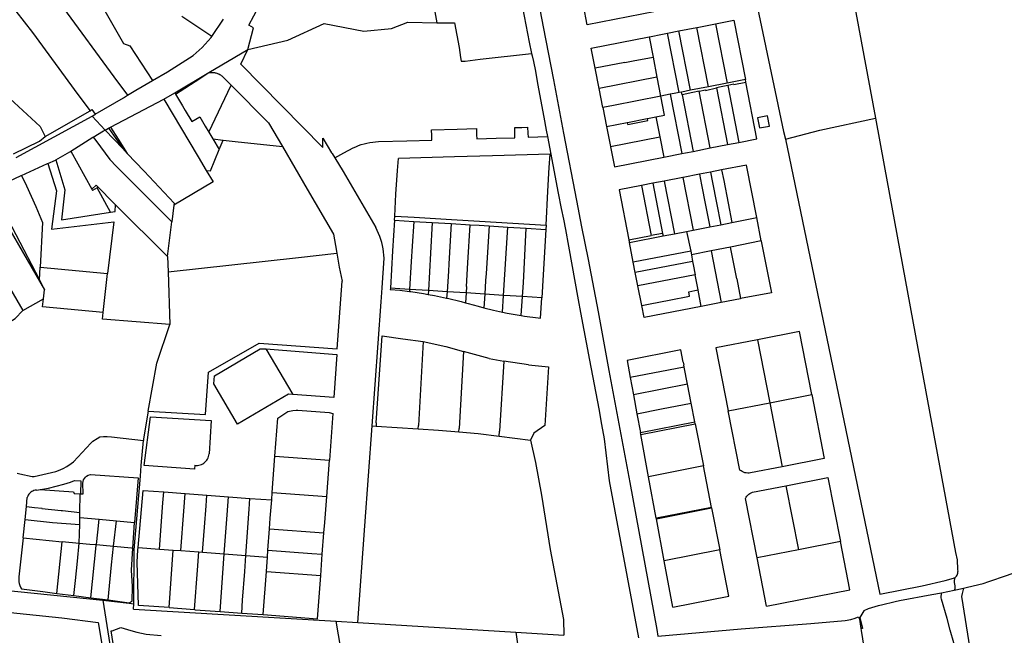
# Model space of a CAD drawing. Header units: inches. Extents: x 210911 to 224988, y 571697 to 586201.
# Tile 22 of 256: x 214262 to 214722, y 573428 to 573715. Entities that reach past the tile are written whole.
import ezdxf

# ---------------------------------------------------------------- set-up
doc = ezdxf.new("R2010")
doc.units = ezdxf.units.IN
doc.header["$MEASUREMENT"] = 0

msp = doc.modelspace()

# ---------------------------------------------------------------- linework, layer by layer
for points in [[(214480.669, 573807.131), (214486.493, 573776.682), (214489.183, 573762.581), (214491.674, 573750.38), (214495.162, 573731.579), (214497.952, 573717.078), (214500.344, 573704.877), (214501.46, 573699.651)], [(214489.761, 573801.622), (214498.977, 573753.671), (214506.848, 573712.068), (214511.731, 573687.266), (214516.415, 573662.365), (214522.394, 573630.963), (214524.724, 573618.648)], [(214643.729, 573768.218), (214662.115, 573669.408)], [(214448.51, 573762.582), (214457.157, 573713.99)], [(214598.802, 573760.132), (214600.769, 573750.856), (214608.245, 573715.053), (214619.109, 573663.148), (214620.029, 573659.563)], [(214368.913, 573701.555), (214371.487, 573711.671), (214369.364, 573712.79), (214373.968, 573721.532), (214377.605, 573730.861), (214380.636, 573740.351), (214381.155, 573744.318)], [(214559.381, 573719.207), (214527.485, 573712.971), (214525.705, 573722.048)], [(214260.521, 573719.449), (214268.292, 573709.36)], [(214282.854, 573720.813), (214306.342, 573688.756), (214312.619, 573680.16)], [(214302.104, 573719.471), (214310.808, 573704.253), (214313.699, 573703.131), (214324.345, 573687.029)], [(214352.015, 573707.487), (214338.124, 573716.96)], [(214352.015, 573707.487), (214357.448, 573715.614)], [(214368.913, 573701.555), (214387.626, 573705.884), (214404.617, 573713.569), (214423.089, 573710.101), (214435.987, 573711.221), (214443.642, 573714.204), (214457.157, 573713.99)], [(214457.157, 573713.99), (214465.386, 573713.859)], [(214465.386, 573713.859), (214467.665, 573702.347), (214468.211, 573697.673), (214468.481, 573695.984)], [(214570.249, 573710.147), (214578.708, 573711.809)], [(214578.708, 573711.809), (214578.736, 573711.815)], [(214584.171, 573684.098), (214578.708, 573711.809)], [(214578.736, 573711.815), (214587.307, 573713.499)], [(214587.307, 573713.499), (214587.329, 573713.503)], [(214587.307, 573713.499), (214592.746, 573685.779)], [(214587.329, 573713.503), (214595.905, 573715.188)], [(214595.905, 573715.188), (214601.302, 573687.457)], [(214268.292, 573709.36), (214289.551, 573680.524), (214295.168, 573672.903)], [(214324.345, 573687.029), (214331.303, 573691.056), (214343.352, 573698.608), (214347.536, 573702.424), (214351.716, 573707.039)], [(214351.716, 573707.039), (214352.015, 573707.487)], [(214531.146, 573692.795), (214529.331, 573702.1), (214556.362, 573707.417)], [(214556.362, 573707.417), (214556.463, 573707.437)], [(214556.362, 573707.417), (214558.188, 573697.92)], [(214556.463, 573707.437), (214562.618, 573708.648), (214564.919, 573709.1)], [(214564.919, 573709.1), (214564.95, 573709.106)], [(214570.41, 573681.4), (214564.919, 573709.1)], [(214564.95, 573709.106), (214570.225, 573710.142)], [(214570.225, 573710.142), (214570.249, 573710.147)], [(214575.689, 573682.435), (214570.225, 573710.142)], [(214350.61, 573690.66), (214368.913, 573701.555)], [(214365.632, 573694.594), (214368.913, 573701.555)], [(214468.481, 573695.984), (214468.635, 573695.963), (214470.412, 573696.101), (214477.5, 573696.942), (214501.46, 573699.651)], [(214501.46, 573699.651), (214501.708, 573698.487)], [(214501.708, 573698.487), (214502.267, 573695.921), (214503.251, 573691.314), (214504.218, 573685.588), (214507.112, 573669.86), (214508.256, 573663.739), (214508.805, 573660.879)], [(214548.952, 573696.181), (214558.188, 573697.92)], [(214558.188, 573697.92), (214559.987, 573688.561)], [(214365.632, 573694.594), (214403.95, 573655.76), (214403.87, 573660.1), (214408.015, 573653.27)], [(214545.017, 573695.441), (214531.166, 573692.69)], [(214545.017, 573695.441), (214548.944, 573696.221)], [(214548.944, 573696.221), (214548.952, 573696.181)], [(214334.793, 573681.248), (214350.61, 573690.66)], [(214335.142, 573680.661), (214346.5, 573687.94), (214350.61, 573690.66)], [(214350.61, 573690.66), (214351.161, 573690.736), (214351.481, 573690.764), (214351.81, 573690.777), (214352.134, 573690.779), (214352.435, 573690.767), (214352.79, 573690.74), (214353.335, 573690.662), (214353.631, 573690.603), (214354.016, 573690.509), (214354.475, 573690.37), (214354.977, 573690.178), (214355.284, 573690.047), (214355.832, 573689.757), (214356.11, 573689.594), (214356.502, 573689.333), (214356.726, 573689.166), (214356.912, 573689.01), (214361.044, 573684.86)], [(214531.166, 573692.69), (214531.146, 573692.795)], [(214533.002, 573683.278), (214531.166, 573692.69)], [(214312.619, 573680.16), (214316.557, 573682.44), (214324.345, 573687.029)], [(214350.68, 573662.874), (214361.044, 573684.86)], [(214361.044, 573684.86), (214378.58, 573667.23), (214385.035, 573656.102)], [(214559.987, 573688.561), (214533.002, 573683.278)], [(214560.093, 573688.582), (214559.987, 573688.561)], [(214561.818, 573679.715), (214560.093, 573688.582)], [(214584.152, 573684.094), (214575.689, 573682.435)], [(214584.171, 573684.098), (214584.152, 573684.094)], [(214592.746, 573685.779), (214584.171, 573684.098)], [(214593.048, 573684.649), (214590.023, 573684.059)], [(214590.023, 573684.059), (214590.036, 573683.994)], [(214601.302, 573687.457), (214592.746, 573685.779)], [(214595.956, 573685.099), (214595.933, 573685.211), (214593.048, 573684.649)], [(214593.048, 573684.649), (214598.226, 573658.069)], [(214595.956, 573685.099), (214601.542, 573686.229)], [(214598.238, 573658.071), (214606.716, 573659.726), (214601.542, 573686.229)], [(214601.54, 573686.239), (214601.302, 573687.457)], [(214601.542, 573686.229), (214601.54, 573686.239)], [(214247.167, 573671.177), (214255.753, 573680.431), (214271.809, 573665.461), (214274.15, 573660.845)], [(214297.619, 573671.265), (214310.786, 573678.94), (214312.619, 573680.16)], [(214329.728, 573678.233), (214334.793, 573681.248)], [(214334.793, 573681.248), (214335.142, 573680.661)], [(214335.142, 573680.661), (214338.412, 573675.154), (214338.351, 573675.118), (214339.625, 573672.953), (214339.694, 573672.994), (214342.805, 573667.811), (214346.49, 573669.983), (214348.999, 573665.726)], [(214534.765, 573674.407), (214533.002, 573683.278)], [(214561.818, 573679.715), (214539.64, 573675.364)], [(214559.496, 573670.027), (214563.548, 573670.816), (214561.822, 573679.698), (214561.818, 573679.715)], [(214566.247, 573680.584), (214561.818, 573679.715)], [(214566.26, 573680.587), (214566.247, 573680.584)], [(214568.006, 573680.929), (214566.26, 573680.587)], [(214566.26, 573680.587), (214571.648, 573652.876)], [(214570.365, 573681.391), (214568.006, 573680.929)], [(214570.41, 573681.4), (214570.365, 573681.391)], [(214571.544, 573681.623), (214570.41, 573681.4)], [(214571.561, 573681.626), (214571.544, 573681.623)], [(214571.788, 573680.374), (214571.544, 573681.623)], [(214575.664, 573682.43), (214571.561, 573681.626)], [(214576.751, 573681.339), (214571.788, 573680.374)], [(214571.788, 573680.374), (214576.959, 573653.916)], [(214575.689, 573682.435), (214575.664, 573682.43)], [(214579.758, 573682.033), (214576.731, 573681.436)], [(214576.731, 573681.436), (214576.751, 573681.339)], [(214579.758, 573682.033), (214582.644, 573682.603)], [(214584.948, 573655.476), (214579.758, 573682.033)], [(214582.644, 573682.603), (214582.686, 573682.4)], [(214582.686, 573682.4), (214587.772, 573683.503)], [(214590.036, 573683.994), (214587.772, 573683.503)], [(214587.772, 573683.503), (214592.926, 573657.034)], [(214304.664, 573665.127), (214329.728, 573678.233)], [(214329.728, 573678.233), (214345.643, 573651.4)], [(214539.64, 573675.364), (214534.765, 573674.407)], [(214260.598, 573651.049), (214296.227, 573670.406)], [(214274.15, 573660.845), (214295.168, 573672.903)], [(214295.168, 573672.903), (214296.001, 573673.388), (214297.619, 573671.265)], [(214296.227, 573670.406), (214297.026, 573670.88), (214297.619, 573671.265)], [(214296.227, 573670.406), (214302.224, 573663.855)], [(214534.765, 573674.407), (214536.489, 573665.548)], [(214607.864, 573664.842), (214612.61, 573665.652), (214611.676, 573670.447), (214606.982, 573669.492), (214607.864, 573664.842)], [(214348.999, 573665.726), (214350.68, 573662.874)], [(214536.489, 573665.548), (214546.15, 573667.429)], [(214546.15, 573667.429), (214546.229, 573667.444)], [(214546.229, 573667.444), (214555.478, 573669.245)], [(214546.431, 573666.421), (214546.229, 573667.444)], [(214546.431, 573666.421), (214555.744, 573668.244)], [(214555.478, 573669.245), (214555.55, 573669.259)], [(214555.55, 573669.259), (214559.496, 573670.027)], [(214555.744, 573668.244), (214555.55, 573669.259)], [(214559.496, 573670.027), (214561.33, 573660.622)], [(214636.119, 573663.781), (214662.115, 573669.408)], [(214662.115, 573669.408), (214666.148, 573647.329)], [(214296.643, 573660.61), (214301.52, 573663.446), (214302.224, 573663.855)], [(214302.224, 573663.855), (214303.861, 573664.707)], [(214302.224, 573663.855), (214302.277, 573663.799), (214310.424, 573655.221)], [(214303.861, 573664.707), (214304.664, 573665.127)], [(214303.861, 573664.707), (214303.948, 573664.581), (214310.424, 573655.221)], [(214304.664, 573665.127), (214308.352, 573659.54)], [(214350.68, 573662.874), (214352.549, 573659.703)], [(214429.94, 573658.459), (214443.12, 573658.819), (214454.891, 573659.128), (214454.809, 573661.386), (214454.736, 573663.931), (214466.609, 573664.253), (214475.73, 573664.506), (214475.788, 573661.566), (214475.826, 573659.712), (214484.863, 573659.989), (214493.673, 573660.263), (214493.606, 573662.379), (214493.547, 573664.974), (214496.818, 573665.066), (214499.591, 573665.13), (214499.705, 573662.445), (214499.787, 573660.574), (214504.381, 573660.718), (214508.805, 573660.879)], [(214536.489, 573665.548), (214538.328, 573656.101)], [(214620.029, 573659.563), (214636.119, 573663.781)], [(214259.446, 573652.775), (214271.514, 573658.728), (214274.15, 573660.845)], [(214286.268, 573654.03), (214296.514, 573660.535), (214296.643, 573660.61)], [(214296.643, 573660.61), (214297.938, 573659.002), (214304.396, 573650.177), (214307.568, 573646.842), (214333.421, 573621.021)], [(214308.352, 573659.54), (214312.557, 573652.971)], [(214352.549, 573659.703), (214357.327, 573659.173)], [(214352.549, 573659.703), (214355.488, 573654.715)], [(214355.488, 573654.715), (214357.327, 573659.173)], [(214357.327, 573659.173), (214363.049, 573658.539), (214385.035, 573656.102)], [(214418.072, 573655.5), (214419.313, 573656.08), (214420.58, 573656.6), (214421.871, 573657.058), (214423.182, 573657.453), (214424.511, 573657.785), (214425.854, 573658.051), (214427.209, 573658.253), (214428.572, 573658.389), (214429.94, 573658.459)], [(214508.805, 573660.879), (214513.882, 573634.411), (214515.294, 573627.172), (214516.434, 573622.193), (214517.265, 573617.367), (214518.701, 573609.623), (214523.235, 573584.479)], [(214538.328, 573656.101), (214561.33, 573660.622)], [(214561.33, 573660.622), (214563.162, 573651.202)], [(214584.948, 573655.476), (214592.926, 573657.034)], [(214592.926, 573657.034), (214592.938, 573657.036)], [(214592.938, 573657.036), (214598.226, 573658.069)], [(214598.226, 573658.069), (214598.238, 573658.071)], [(214620.029, 573659.563), (214664.074, 573447.039)], [(214279.265, 573649.891), (214285.743, 573653.696), (214286.268, 573654.03)], [(214286.268, 573654.03), (214296.002, 573636.243)], [(214310.424, 573655.221), (214312.557, 573652.971)], [(214312.557, 573652.971), (214320.434, 573644.665), (214334.504, 573629.685), (214334.391, 573628.783)], [(214349.443, 573644.994), (214351.375, 573644.75), (214355.488, 573654.715)], [(214385.035, 573656.102), (214396.563, 573636.231), (214408.848, 573615.237)], [(214408.015, 573653.27), (214408.276, 573652.84)], [(214408.276, 573652.84), (214409.482, 573650.853)], [(214409.482, 573650.853), (214413.797, 573653.219), (214418.072, 573655.5)], [(214510.074, 573652.611), (214483.225, 573651.84), (214465.469, 573651.321), (214439.199, 573650.595)], [(214508.216, 573619.415), (214509.047, 573635.345), (214509.704, 573646.345), (214510.074, 573652.611)], [(214538.328, 573656.101), (214538.334, 573656.07)], [(214538.334, 573656.07), (214540.165, 573646.666)], [(214563.174, 573651.204), (214571.648, 573652.876)], [(214571.648, 573652.876), (214571.66, 573652.878)], [(214571.66, 573652.878), (214573.42, 573653.225)], [(214573.42, 573653.225), (214576.959, 573653.916)], [(214576.959, 573653.916), (214584.948, 573655.476)], [(214263.159, 573642.686), (214275.367, 573648.157), (214275.494, 573648.212)], [(214275.494, 573648.212), (214279.059, 573649.77), (214279.265, 573649.891)], [(214275.494, 573648.212), (214279.461, 573635.474), (214277.097, 573617.501), (214306.236, 573620.979), (214303.329, 573596.835)], [(214279.265, 573649.891), (214283.396, 573635.885), (214281.909, 573621.944), (214304.661, 573625.452)], [(214345.643, 573651.4), (214349.443, 573644.994)], [(214409.482, 573650.853), (214413.38, 573644.43), (214428.71, 573618.31)], [(214437.504, 573623.695), (214438.02, 573633.974), (214438.733, 573644.965), (214439.199, 573650.595)], [(214540.165, 573646.666), (214563.162, 573651.202)], [(214563.162, 573651.202), (214563.174, 573651.204)], [(214606.651, 573622.943), (214601.847, 573647.494), (214590.218, 573645.247)], [(214666.148, 573647.329), (214680.817, 573567.783)], [(214249.304, 573636.231), (214262.991, 573642.611), (214263.159, 573642.686)], [(214263.159, 573642.686), (214265.431, 573637.813), (214269.845, 573628.126), (214271.462, 573624.414), (214272.975, 573620.728), (214271.833, 573599.844)], [(214349.443, 573644.994), (214352.628, 573639.625)], [(214579.836, 573643.202), (214572.213, 573641.716), (214572.09, 573641.709)], [(214585.055, 573644.233), (214579.836, 573643.202)], [(214579.836, 573643.202), (214580.83, 573638.337), (214582.684, 573628.777), (214584.676, 573618.625)], [(214590.218, 573645.247), (214585.055, 573644.233)], [(214585.055, 573644.233), (214586.019, 573639.354), (214587.867, 573629.793), (214589.833, 573619.638)], [(214590.218, 573645.247), (214591.199, 573640.369), (214593.292, 573629.635), (214594.988, 573620.651)], [(214296.002, 573636.243), (214297.964, 573638.072), (214307.105, 573628.968)], [(214352.628, 573639.625), (214334.391, 573628.783)], [(214558.096, 573638.979), (214552.796, 573637.945)], [(214563.379, 573640.01), (214558.096, 573638.979)], [(214558.096, 573638.979), (214562.629, 573615.614)], [(214563.396, 573640.013), (214563.379, 573640.01)], [(214563.379, 573640.01), (214568.167, 573615.417)], [(214572.09, 573641.709), (214563.396, 573640.013)], [(214572.09, 573641.709), (214576.88, 573617.123)], [(214247.175, 573635.254), (214273.926, 573589.211)], [(214249.304, 573636.231), (214271.504, 573593.835)], [(214296.002, 573636.243), (214296.336, 573635.633)], [(214304.661, 573625.452), (214298.449, 573636.816), (214296.336, 573635.633)], [(214552.796, 573637.945), (214542.333, 573635.903)], [(214542.333, 573635.903), (214546.896, 573612.557)], [(214552.796, 573637.945), (214557.331, 573614.585)], [(214234.417, 573630.075), (214263.753, 573579.544)], [(214304.661, 573625.452), (214306.926, 573625.801), (214307.105, 573628.968)], [(214307.105, 573628.968), (214331.377, 573604.796)], [(214334.391, 573628.783), (214333.421, 573621.021)], [(214331.377, 573604.796), (214333.421, 573621.021)], [(214437.391, 573621.759), (214436.548, 573607.368), (214435.473, 573589.961)], [(214437.391, 573621.759), (214437.504, 573623.695)], [(214437.391, 573621.759), (214446.41, 573621.216)], [(214437.504, 573623.695), (214446.526, 573623.153), (214463.989, 573622.103), (214477.126, 573621.312), (214508.216, 573619.415)], [(214446.41, 573621.216), (214445.693, 573609.66)], [(214446.41, 573621.216), (214455.074, 573620.695)], [(214455.074, 573620.695), (214454.301, 573606.303), (214453.237, 573588.851)], [(214455.074, 573620.695), (214463.873, 573620.166)], [(214463.873, 573620.166), (214462.861, 573601.358), (214462.672, 573597.972), (214461.947, 573588.307)], [(214463.873, 573620.166), (214472.758, 573619.632)], [(214471.006, 573590.753), (214471.682, 573601.813), (214472.758, 573619.632)], [(214472.758, 573619.632), (214477.008, 573619.376)], [(214584.676, 573618.625), (214589.833, 573619.638)], [(214589.833, 573619.638), (214594.988, 573620.651)], [(214594.988, 573620.651), (214606.651, 573622.943)], [(214608.722, 573612.149), (214606.651, 573622.943)], [(214408.848, 573615.237), (214409.866, 573609.909), (214410.486, 573606.327)], [(214432.53, 573603.96), (214432.445, 573605.455), (214432.292, 573606.945), (214432.072, 573608.426), (214431.785, 573609.896), (214431.433, 573611.351), (214431.015, 573612.789), (214430.533, 573614.207), (214429.987, 573615.602), (214429.379, 573616.97), (214428.71, 573618.31)], [(214477.008, 573619.376), (214481.664, 573619.092)], [(214481.664, 573619.092), (214480.163, 573596.901), (214479.954, 573593.516), (214479.577, 573587.205)], [(214481.664, 573619.092), (214490.323, 573618.563)], [(214488.403, 573586.655), (214490.323, 573618.563)], [(214490.323, 573618.563), (214498.982, 573618.035)], [(214497.198, 573586.105), (214497.599, 573592.433), (214498.982, 573618.035)], [(214498.982, 573618.035), (214508.1, 573617.479)], [(214508.1, 573617.479), (214506.826, 573596.287), (214506.174, 573585.544)], [(214508.216, 573619.415), (214508.1, 573617.479)], [(214524.724, 573618.648), (214527.858, 573603.425), (214532.587, 573578.943), (214537.572, 573551.478), (214547.312, 573499.175), (214560.031, 573430.562), (214560.489, 573427.423)], [(214562.629, 573615.614), (214557.331, 573614.585)], [(214562.629, 573615.614), (214562.869, 573614.379)], [(214562.9, 573614.385), (214568.167, 573615.417)], [(214568.167, 573615.417), (214568.2, 573615.423)], [(214568.2, 573615.423), (214573.871, 573616.534)], [(214573.871, 573616.534), (214573.89, 573616.538)], [(214573.89, 573616.538), (214576.88, 573617.123)], [(214573.89, 573616.538), (214575.772, 573607.331)], [(214576.88, 573617.123), (214579.34, 573617.605)], [(214579.34, 573617.605), (214583.132, 573618.348)], [(214583.132, 573618.348), (214584.676, 573618.625)], [(214546.896, 573612.557), (214557.331, 573614.585)], [(214546.896, 573612.557), (214546.908, 573612.494)], [(214546.908, 573612.494), (214547.141, 573611.3)], [(214547.141, 573611.3), (214562.869, 573614.379)], [(214548.939, 573602.111), (214547.141, 573611.3)], [(214562.869, 573614.379), (214562.9, 573614.385)], [(214608.722, 573612.149), (214594.386, 573609.2)], [(214608.722, 573612.149), (214608.757, 573611.969)], [(214608.757, 573611.969), (214613.496, 573587.898)], [(214331.607, 573597.581), (214361.406, 573600.848), (214392.616, 573604.348), (214410.486, 573606.327)], [(214410.486, 573606.327), (214411.602, 573599.884), (214412.949, 573593.252)], [(214445.693, 573609.66), (214445.244, 573602.427), (214444.488, 573589.397)], [(214575.772, 573607.331), (214548.939, 573602.111)], [(214575.772, 573607.331), (214576.131, 573605.574)], [(214585.291, 573607.393), (214576.131, 573605.574)], [(214594.386, 573609.2), (214585.291, 573607.393)], [(214585.291, 573607.393), (214589.936, 573583.317)], [(214597.294, 573594.316), (214594.386, 573609.2)], [(214331.377, 573604.796), (214331.607, 573597.581)], [(214431.638, 573590.201), (214432.53, 573603.96)], [(214549.876, 573597.323), (214548.939, 573602.111)], [(214576.662, 573602.491), (214549.876, 573597.323)], [(214576.131, 573605.574), (214576.662, 573602.491)], [(214576.662, 573602.491), (214576.92, 573600.991), (214577.857, 573596.182)], [(214271.504, 573593.835), (214271.833, 573599.844)], [(214271.833, 573599.844), (214303.329, 573596.835)], [(214301.257, 573578.655), (214303.329, 573596.835)], [(214331.607, 573597.581), (214332.389, 573573.008)], [(214549.881, 573597.298), (214549.876, 573597.323)], [(214551.101, 573591.063), (214549.881, 573597.298)], [(214271.504, 573593.835), (214273.926, 573589.211)], [(214322.401, 573532.621), (214349.16, 573530.95), (214350.5, 573550.81), (214374.24, 573564.34), (214410.65, 573561.73), (214412.949, 573593.252)], [(214577.857, 573596.182), (214551.101, 573591.063)], [(214579.217, 573589.16), (214578.142, 573594.722), (214577.857, 573596.182)], [(214597.294, 573594.316), (214599.115, 573585.102)], [(214273.389, 573584.987), (214273.926, 573589.211)], [(214426.989, 573525.674), (214431.21, 573583.59), (214431.638, 573590.201)], [(214435.473, 573589.961), (214435.441, 573589.432), (214439.895, 573589.001), (214444.435, 573588.482)], [(214444.488, 573589.397), (214435.473, 573589.961)], [(214444.488, 573589.397), (214444.435, 573588.482)], [(214444.435, 573588.482), (214445.111, 573588.405), (214450.892, 573587.527), (214453.131, 573587.108)], [(214453.237, 573588.851), (214444.488, 573589.397)], [(214453.237, 573588.851), (214453.131, 573587.108)], [(214461.947, 573588.307), (214453.237, 573588.851)], [(214461.947, 573588.307), (214461.726, 573585.355)], [(214470.823, 573587.752), (214461.947, 573588.307)], [(214470.823, 573587.752), (214470.543, 573583.175)], [(214471.006, 573590.753), (214470.823, 573587.752)], [(214479.577, 573587.205), (214470.823, 573587.752)], [(214551.103, 573591.053), (214551.101, 573591.063)], [(214552.885, 573581.944), (214551.103, 573591.053)], [(214556.824, 573582.721), (214565.706, 573584.472), (214575.26, 573586.345), (214574.84, 573588.305), (214577.782, 573588.88)], [(214577.782, 573588.88), (214579.217, 573589.16)], [(214579.223, 573589.13), (214579.217, 573589.16)], [(214580.696, 573581.507), (214579.223, 573589.13)], [(214613.496, 573587.898), (214599.115, 573585.102)], [(214263.753, 573579.544), (214273.389, 573584.987)], [(214301.257, 573578.655), (214272.922, 573581.311), (214273.389, 573584.987)], [(214453.131, 573587.108), (214456.093, 573586.553), (214461.726, 573585.355)], [(214461.726, 573585.355), (214462.182, 573585.258), (214468.586, 573583.715), (214470.543, 573583.175)], [(214470.543, 573583.175), (214471.767, 573582.837), (214476.542, 573581.541), (214479.199, 573580.87)], [(214479.577, 573587.205), (214479.199, 573580.87)], [(214488.403, 573586.655), (214479.577, 573587.205)], [(214487.933, 573578.826), (214488.403, 573586.655)], [(214488.524, 573586.647), (214488.403, 573586.655)], [(214497.198, 573586.105), (214488.524, 573586.647)], [(214496.636, 573577.22), (214497.198, 573586.105)], [(214496.636, 573577.22), (214498.167, 573576.952), (214504.482, 573576.118), (214505.596, 573575.999), (214506.174, 573585.544)], [(214506.174, 573585.544), (214497.198, 573586.105)], [(214523.235, 573584.479), (214524.29, 573578.626), (214528.484, 573556.338), (214532.811, 573533.568), (214534.179, 573526.329), (214535.347, 573519.638), (214537.72, 573500), (214551.447, 573426.62)], [(214589.936, 573583.317), (214580.742, 573581.516)], [(214589.98, 573583.326), (214589.936, 573583.317)], [(214599.103, 573585.1), (214589.98, 573583.326)], [(214599.115, 573585.102), (214599.103, 573585.1)], [(214224.064, 573554.609), (214251.093, 573570.185), (214260.146, 573575.877), (214263.753, 573579.544)], [(214332.389, 573573.008), (214300.975, 573575.514), (214301.257, 573578.655)], [(214479.199, 573580.87), (214483.685, 573579.736), (214487.933, 573578.826)], [(214487.933, 573578.826), (214490.116, 573578.359), (214496.636, 573577.22)], [(214552.885, 573581.944), (214556.824, 573582.721)], [(214552.887, 573581.933), (214552.885, 573581.944)], [(214580.696, 573581.507), (214553.994, 573576.277), (214552.887, 573581.933)], [(214580.742, 573581.516), (214580.696, 573581.507)], [(214322.401, 573532.621), (214326.36, 573554.921), (214332.389, 573573.008)], [(214632.328, 573540.306), (214626.572, 573569.769), (214606.925, 573565.903)], [(214428.918, 573527.133), (214431.717, 573567.754), (214441.272, 573566.392), (214450.822, 573565.04)], [(214450.822, 573565.04), (214448.552, 573525.795)], [(214450.822, 573565.04), (214461.438, 573562.685)], [(214606.925, 573565.903), (214587.583, 573562.135)], [(214606.925, 573565.903), (214612.68, 573536.491)], [(214680.817, 573567.783), (214699.539, 573466.489)], [(214389.94, 573540.33), (214387.95, 573540.52), (214363.99, 573526.46), (214352.955, 573545.26), (214353.27, 573549.12), (214374.69, 573561.74), (214377.37, 573561.71)], [(214377.37, 573561.71), (214410.5, 573559.01), (214409.05, 573538.96), (214389.94, 573540.33)], [(214377.37, 573561.71), (214389.94, 573540.33)], [(214461.438, 573562.685), (214469.652, 573560.409)], [(214469.652, 573560.409), (214467.566, 573524.535)], [(214481.628, 573557.203), (214469.652, 573560.409)], [(214571.154, 573561.178), (214546.087, 573556.259)], [(214572.276, 573555.46), (214571.154, 573561.178)], [(214587.583, 573562.135), (214593.359, 573532.68)], [(214481.628, 573557.203), (214488.418, 573555.875)], [(214488.418, 573555.875), (214486.491, 573523.29)], [(214499.936, 573554.161), (214488.418, 573555.875)], [(214546.087, 573556.259), (214547.568, 573548.219)], [(214572.276, 573555.46), (214572.534, 573554.166)], [(214499.936, 573554.161), (214509.294, 573553.226), (214507.66, 573525.865), (214502.514, 573522.232)], [(214572.741, 573553.11), (214547.568, 573548.219)], [(214572.741, 573553.11), (214572.534, 573554.166)], [(214574.309, 573545.107), (214572.741, 573553.11)], [(214547.568, 573548.219), (214549.058, 573540.133)], [(214574.309, 573545.107), (214549.058, 573540.133)], [(214574.332, 573545.112), (214574.309, 573545.107)], [(214576.034, 573536.283), (214574.332, 573545.112)], [(214549.058, 573540.133), (214550.677, 573531.324)], [(214612.68, 573536.491), (214632.328, 573540.306)], [(214632.328, 573540.306), (214638.163, 573510.452)], [(214322.401, 573532.621), (214320.088, 573519.598), (214320.095, 573518.872)], [(214381.54, 573511.52), (214382.864, 573529.336), (214387.536, 573532.475), (214389.987, 573532.852), (214391.444, 573533.025), (214392.22, 573532.972), (214406.869, 573531.859), (214408.537, 573531.508), (214406.98, 573509.7)], [(214550.677, 573531.324), (214562.155, 573533.619), (214576.034, 573536.283)], [(214577.707, 573527.6), (214576.034, 573536.283)], [(214593.359, 573532.68), (214612.68, 573536.491)], [(214598.748, 573505.065), (214593.359, 573532.68)], [(214612.68, 573536.491), (214618.536, 573506.605)], [(214344.09, 573507.32), (214343.93, 573505.5), (214320.47, 573507.22), (214323.45, 573529.92), (214351.84, 573528.24), (214350.76, 573512.62)], [(214550.677, 573531.324), (214552.277, 573522.622)], [(214423.569, 573478.98), (214426.989, 573525.674)], [(214426.989, 573525.674), (214428.809, 573525.556)], [(214428.918, 573527.133), (214428.809, 573525.556)], [(214428.809, 573525.556), (214448.465, 573524.286)], [(214448.465, 573524.286), (214448.552, 573525.795)], [(214448.465, 573524.286), (214457.95, 573523.673), (214467.472, 573522.91)], [(214467.472, 573522.91), (214467.566, 573524.535)], [(214486.349, 573520.893), (214486.491, 573523.29)], [(214552.277, 573522.622), (214577.707, 573527.6)], [(214552.472, 573521.637), (214577.9, 573526.601)], [(214577.9, 573526.601), (214577.707, 573527.6)], [(214577.9, 573526.601), (214577.917, 573526.604)], [(214577.917, 573526.604), (214581.754, 573506.968)], [(214261.125, 573503.665), (214262.378, 573503.305), (214268.182, 573501.997), (214269.005, 573502.031), (214279.24, 573504.424), (214280.39, 573504.764), (214282.701, 573505.759), (214284.382, 573506.775), (214286.388, 573508.096), (214287.398, 573508.914), (214295.547, 573517.672), (214296.431, 573518.558), (214298.467, 573519.784), (214299.696, 573520.562), (214301.438, 573520.66), (214303.209, 573520.662), (214305.132, 573520.5), (214320.095, 573518.872)], [(214315.575, 573442.621), (214315.836, 573467.751), (214318.711, 573502.236), (214319.116, 573507.245), (214320.095, 573518.872)], [(214467.472, 573522.91), (214476.446, 573522.191), (214486.349, 573520.893)], [(214486.349, 573520.893), (214500.927, 573518.983)], [(214502.514, 573522.232), (214500.927, 573518.983)], [(214500.927, 573518.983), (214503.206, 573508.513), (214506.082, 573493.394), (214510.169, 573467.876), (214516.339, 573435.25), (214516.471, 573427.88)], [(214552.472, 573521.637), (214552.277, 573522.622)], [(214556.1, 573501.954), (214552.472, 573521.637)], [(214344.09, 573507.32), (214344.726, 573507.248), (214345.367, 573507.247), (214346.004, 573507.318), (214346.628, 573507.459), (214347.233, 573507.67), (214347.811, 573507.947), (214348.354, 573508.287), (214348.855, 573508.685), (214349.309, 573509.137), (214349.709, 573509.637), (214350.051, 573510.179), (214350.33, 573510.755), (214350.543, 573511.36), (214350.687, 573511.984), (214350.76, 573512.62)], [(214380.26, 573494.57), (214381.54, 573511.52)], [(214381.54, 573511.52), (214406.98, 573509.7)], [(214405.73, 573492.72), (214406.98, 573509.7)], [(214638.163, 573510.452), (214618.536, 573506.605)], [(214581.754, 573506.968), (214556.1, 573501.954)], [(214585.526, 573487.592), (214581.754, 573506.968)], [(214603.769, 573503.735), (214603.104, 573503.646), (214602.433, 573503.632), (214601.764, 573503.693), (214601.107, 573503.828), (214600.469, 573504.036), (214599.858, 573504.314), (214599.282, 573504.658), (214598.748, 573505.065)], [(214618.536, 573506.605), (214603.769, 573503.735)], [(214270.13, 573495.698), (214275.77, 573496.53), (214282.97, 573498.45), (214286, 573499.38), (214287.98, 573500.12), (214290.84, 573500.06), (214290.7, 573493.898)], [(214290.7, 573493.898), (214291.9, 573493.87), (214291.82, 573498.96), (214291.91, 573499.7), (214292.18, 573500.43), (214292.56, 573501.1), (214293.04, 573501.7), (214293.6, 573502.27), (214294.29, 573502.61), (214295.38, 573503.01), (214317.71, 573501.38), (214315.9, 573480.62)], [(214559.72, 573482.541), (214556.1, 573501.954)], [(214620.266, 573497.708), (214639.897, 573501.537)], [(214639.897, 573501.537), (214645.735, 573471.611)], [(214270.13, 573495.698), (214269.556, 573495.617), (214268.996, 573495.47), (214268.457, 573495.256), (214267.947, 573494.981), (214267.474, 573494.647), (214267.043, 573494.259), (214266.662, 573493.823), (214266.334, 573493.345), (214266.066, 573492.832), (214265.86, 573492.29)], [(214270.13, 573495.698), (214271.85, 573495.89), (214287.43, 573494.88), (214287.8, 573494.04), (214290.62, 573493.9)], [(214317.659, 573468.87), (214319.95, 573495.51), (214329.594, 573494.8)], [(214604.592, 573494.645), (214620.266, 573497.708)], [(214620.266, 573497.708), (214626.112, 573467.768)], [(214265.42, 573488.04), (214265.86, 573492.29)], [(214290.45, 573485.16), (214290.62, 573493.9)], [(214290.62, 573493.9), (214290.7, 573493.898)], [(214327.692, 573468.132), (214329.22, 573489.811), (214329.594, 573494.8)], [(214329.594, 573494.8), (214339.633, 573494.062)], [(214337.665, 573467.399), (214339.026, 573485.836), (214339.633, 573494.062)], [(214339.633, 573494.062), (214349.74, 573493.318)], [(214347.749, 573466.657), (214348.634, 573478.358), (214349.35, 573488.325), (214349.74, 573493.318)], [(214349.74, 573493.318), (214359.821, 573492.577)], [(214357.85, 573465.914), (214359.202, 573484.2), (214359.821, 573492.577)], [(214359.821, 573492.577), (214369.886, 573491.836)], [(214367.945, 573465.172), (214369.479, 573486.839), (214369.886, 573491.836)], [(214369.886, 573491.836), (214380.04, 573491.09)], [(214379.022, 573477.581), (214379.397, 573482.562), (214380.04, 573491.09)], [(214380.04, 573491.09), (214380.26, 573494.57)], [(214380.26, 573494.57), (214405.73, 573492.72)], [(214404.47, 573475.72), (214404.824, 573480.5), (214405.73, 573492.72)], [(214601.345, 573491.776), (214601.665, 573492.322), (214602.041, 573492.831), (214602.469, 573493.298), (214602.943, 573493.717), (214603.459, 573494.084), (214604.011, 573494.395), (214604.592, 573494.645)], [(214606.792, 573463.987), (214601.345, 573491.776)], [(214264.8, 573481.899), (214265.42, 573488.04)], [(214265.42, 573488.04), (214269.26, 573487.63), (214272.74, 573487.27), (214272.72, 573487.11), (214281.65, 573486.23), (214281.65, 573486.2), (214282.36, 573486.13), (214290.45, 573485.16)], [(214559.765, 573482.299), (214585.572, 573487.356)], [(214585.526, 573487.592), (214559.855, 573482.567)], [(214585.572, 573487.356), (214585.526, 573487.592)], [(214585.572, 573487.356), (214589.395, 573467.727)], [(214263.931, 573473.43), (214264.8, 573481.899)], [(214264.8, 573481.899), (214277.58, 573480.63), (214290.34, 573479.57)], [(214290.34, 573479.57), (214290.4, 573482.96)], [(214290.4, 573482.96), (214290.45, 573485.16)], [(214290.4, 573482.96), (214299.4, 573482.14)], [(214298.15, 573470.2), (214298.77, 573476.07), (214299.4, 573482.14)], [(214299.4, 573482.14), (214307.53, 573481.39)], [(214559.855, 573482.567), (214559.72, 573482.541)], [(214559.765, 573482.299), (214559.72, 573482.541)], [(214563.408, 573462.632), (214559.765, 573482.299)], [(214290.17, 573470.91), (214290.34, 573479.57)], [(214306.21, 573469.46), (214307.53, 573481.39)], [(214307.53, 573481.39), (214315.9, 573480.62)], [(214315.14, 573468.64), (214315.9, 573480.62)], [(214378.27, 573467.611), (214379.022, 573477.581)], [(214379.022, 573477.581), (214404.47, 573475.72)], [(214420.262, 573433.837), (214423.569, 573478.98)], [(214263.931, 573473.43), (214261.98, 573455.21), (214261.901, 573454.381), (214261.907, 573453.692), (214261.984, 573452.809), (214262.103, 573452.089), (214262.379, 573451.149), (214262.692, 573450.375), (214262.87, 573449.985), (214263.09, 573449.6), (214273.07, 573448.27), (214279.63, 573447.45)], [(214263.931, 573473.43), (214282.15, 573471.58)], [(214403.68, 573465.77), (214404.47, 573475.72)], [(214703.179, 573449.943), (214705.154, 573450.413), (214712.483, 573452.102), (214715.098, 573452.963), (214723.344, 573455.837), (214735.214, 573460.056), (214743.968, 573463.422), (214753.128, 573467.183), (214759.37, 573469.787), (214769.435, 573473.834), (214773.69, 573476.19)], [(214279.63, 573447.45), (214282.15, 573471.58)], [(214282.15, 573471.58), (214282.17, 573471.74), (214290.17, 573470.91)], [(214287.63, 573446.42), (214288.34, 573453.52), (214289.25, 573462.49), (214290.17, 573470.91)], [(214290.17, 573470.91), (214295.03, 573470.49), (214298.15, 573470.2)], [(214295.55, 573445.4), (214298.11, 573469.79), (214298.15, 573470.2)], [(214298.15, 573470.2), (214301.27, 573469.92), (214306.21, 573469.46)], [(214303.57, 573444.37), (214305.24, 573460.79), (214306.21, 573469.46)], [(214303.57, 573444.37), (214313.47, 573443.1), (214314.85, 573443.82), (214315.03, 573450.7), (214314.48, 573458.23), (214315.14, 573468.64)], [(214306.21, 573469.46), (214314.55, 573468.7), (214315.14, 573468.64)], [(214332.08, 573440.78), (214317.74, 573441.81), (214317.21, 573462), (214317.57, 573467.84), (214317.659, 573468.87)], [(214317.659, 573468.87), (214327.692, 573468.132)], [(214327.692, 573468.132), (214334.057, 573467.664)], [(214611.199, 573441.416), (214650.146, 573449.048), (214645.735, 573471.611)], [(214645.735, 573471.611), (214626.112, 573467.768)], [(214332.08, 573440.78), (214334.057, 573467.664)], [(214334.057, 573467.664), (214337.665, 573467.399)], [(214337.665, 573467.399), (214345.975, 573466.787)], [(214344.015, 573439.846), (214345.348, 573458.291), (214345.975, 573466.787)], [(214345.975, 573466.787), (214347.749, 573466.657)], [(214347.749, 573466.657), (214357.85, 573465.914)], [(214355.98, 573438.91), (214357.85, 573465.914)], [(214357.85, 573465.914), (214367.945, 573465.172)], [(214366.034, 573438.215), (214366.47, 573444.25), (214367.492, 573457.705), (214367.945, 573465.172)], [(214367.945, 573465.172), (214378.03, 573464.43)], [(214377.54, 573457.601), (214378.03, 573464.43)], [(214378.03, 573464.43), (214378.27, 573467.611)], [(214378.27, 573467.611), (214398.745, 573466.114), (214403.68, 573465.77)], [(214402.92, 573455.73), (214403.68, 573465.77)], [(214589.395, 573467.727), (214563.408, 573462.632)], [(214567.414, 573441.018), (214593.636, 573446.131), (214589.395, 573467.727)], [(214626.112, 573467.768), (214606.792, 573463.987)], [(214611.199, 573441.416), (214606.792, 573463.987)], [(214699.539, 573466.489), (214700.201, 573463.04)], [(214567.414, 573441.018), (214563.408, 573462.632)], [(214700.201, 573463.04), (214700.414, 573458.651)], [(214700.414, 573458.651), (214700.509, 573457.739)], [(214186.016, 573457.347), (214214.05, 573454.45), (214251.04, 573454.81), (214253.8, 573449.04), (214301.15, 573444.23)], [(214376.1, 573437.52), (214377.54, 573457.601)], [(214376.1, 573437.52), (214401.397, 573435.613), (214402.92, 573455.73)], [(214377.54, 573457.601), (214402.92, 573455.73)], [(214694.606, 573453.428), (214698.545, 573454.57)], [(214698.545, 573454.57), (214698.92, 573454.717), (214699.27, 573454.915)], [(214698.863, 573448.944), (214699.234, 573449.304), (214699.341, 573449.803), (214699.369, 573450.64), (214699.258, 573451.003), (214698.979, 573452.508), (214699.03, 573453.539), (214699.27, 573454.915)], [(214699.27, 573454.915), (214699.635, 573455.203), (214699.948, 573455.547), (214700.201, 573455.936), (214700.388, 573456.362), (214700.503, 573456.812), (214700.544, 573457.275), (214700.509, 573457.739)], [(214664.074, 573447.039), (214683.9, 573451.048)], [(214683.9, 573451.048), (214694.606, 573453.428)], [(214698.863, 573448.944), (214699.631, 573449.098), (214703.179, 573449.943)], [(214703.179, 573449.943), (214702.672, 573447.368), (214702.357, 573445.946), (214709.505, 573401.025), (214717.7, 573349.264)], [(214279.63, 573447.45), (214287.63, 573446.42)], [(214287.63, 573446.42), (214295.55, 573445.4)], [(214295.55, 573445.4), (214303.57, 573444.37)], [(214673.26, 573444.06), (214688.491, 573446.868), (214692.924, 573447.755)], [(214702.841, 573406.074), (214702.173, 573409.464), (214700.292, 573417.991), (214698.682, 573424.415), (214697.064, 573430.339), (214695.538, 573435.661), (214692.865, 573444.801), (214692.772, 573445.303), (214692.924, 573447.755)], [(214692.924, 573447.755), (214698.863, 573448.944)], [(214301.15, 573444.23), (214341.227, 573191.065)], [(214301.15, 573444.23), (214313.484, 573442.854), (214315.575, 573442.621)], [(214315.548, 573440.045), (214315.575, 573442.621)], [(214332.08, 573440.78), (214344.015, 573439.846)], [(214664.948, 573441.964), (214663.324, 573441.555), (214658.652, 573440.157), (214656.727, 573439.273)], [(214664.932, 573442.072), (214671.29, 573443.62), (214673.26, 573444.06)], [(214664.948, 573441.964), (214664.932, 573442.072)], [(214253.57, 573439), (214281.97, 573435.99), (214299.04, 573433.88), (214300.04, 573427.47), (214308.24, 573377.12), (214266.29, 573374.95), (214262.3, 573395.93)], [(214315.548, 573440.045), (214410.139, 573434.437)], [(214344.015, 573439.846), (214344.217, 573439.83)], [(214344.217, 573439.83), (214355.98, 573438.91)], [(214355.98, 573438.91), (214366.034, 573438.215)], [(214366.034, 573438.215), (214376.1, 573437.52)], [(214560.489, 573427.423), (214599.43, 573430.88), (214631.85, 573433.44), (214647.87, 573434.82), (214650.65, 573435.26), (214652.65, 573435.88), (214653.63, 573436.33), (214654.13, 573436.44), (214654.35, 573436.1), (214654.56, 573435.43), (214655.283, 573430.982)], [(214656.727, 573439.273), (214654.849, 573436.229)], [(214654.849, 573436.229), (214655.988, 573431.095), (214655.283, 573430.982)], [(214309.07, 573404.22), (214305.09, 573430.03), (214305.53, 573429.98), (214309.62, 573431.55), (214314.29, 573430.14), (214317.06, 573429.35), (214321.37, 573428.47), (214328.36, 573427.85)], [(214394.269, 573206.11), (214397.76, 573211.151), (214408.607, 573227.808), (214424.984, 573253.444), (214437.843, 573273.284), (214428.283, 573328.594), (214417.656, 573390.789), (214410.139, 573434.437)], [(214410.139, 573434.437), (214420.262, 573433.837)], [(214420.262, 573433.837), (214494.105, 573429.261)], [(214494.105, 573429.261), (214516.471, 573427.88)], [(214494.105, 573429.261), (214496.179, 573415.376)], [(214655.283, 573430.982), (214655.435, 573430.05)], [(214655.435, 573430.05), (214658.28, 573412.57), (214660.379, 573399.757)]]:
    msp.add_lwpolyline(points)

doc.saveas('drawing.dxf')
